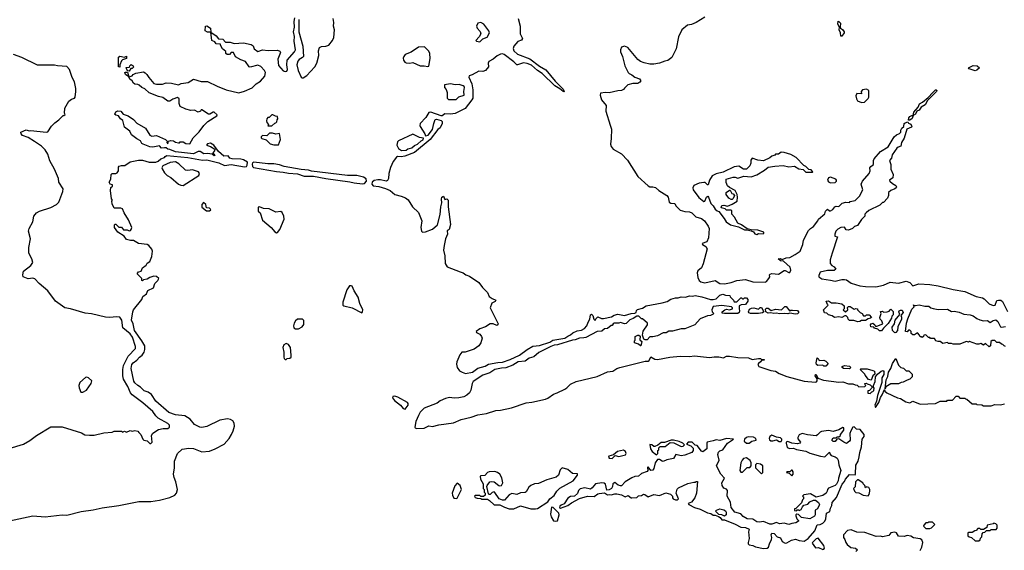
# Model space of a CAD drawing. Extents: x 2604950 to 2749250, y 940531 to 1028284.
# Tile 35 of 220: x 2648336 to 2658754, y 971011 to 976623. Entities that reach past the tile are written whole.
import ezdxf

# ---------------------------------------------------------------- set-up
doc = ezdxf.new("R2010")
doc.units = 0

msp = doc.modelspace()

# ---------------------------------------------------------------- linework, layer by layer
at = {"layer": '0CON05XD'}
for points in [[(2650271, 975139), (2650315, 975140), (2650445, 975110), (2650505, 975082), (2650575, 975092), (2650715, 975068), (2650735, 975072), (2650743, 975085), (2650746, 975116), (2650705, 975142), (2650675, 975149), (2650585, 975150), (2650560, 975160), (2650542, 975182), (2650495, 975180), (2650439, 975229), (2650392, 975295), (2650355, 975317), (2650325, 975312), (2650312, 975295), (2650355, 975282), (2650400, 975255), (2650398, 975235), (2650380, 975215), (2650400, 975195), (2650395, 975183), (2650372, 975202), (2650325, 975209), (2650285, 975204), (2650245, 975229), (2650225, 975229), (2650175, 975203), (2649986, 975226), (2649925, 975250), (2649903, 975253), (2649885, 975268), (2649867, 975267), (2649836, 975266), (2649815, 975288), (2649745, 975276), (2649715, 975278), (2649643, 975305), (2649630, 975315), (2649613, 975343), (2649575, 975364), (2649520, 975405), (2649500, 975445), (2649445, 975488), (2649426, 975556), (2649404, 975574), (2649380, 975605), (2649355, 975612), (2649340, 975625), (2649348, 975632), (2649352, 975648), (2649375, 975658), (2649405, 975657), (2649430, 975625), (2649485, 975607), (2649539, 975569), (2649575, 975530), (2649667, 975475), (2649715, 975402), (2649735, 975392), (2649785, 975397), (2649880, 975355), (2649898, 975338), (2649892, 975325), (2649905, 975310), (2649912, 975338), (2649935, 975347), (2649965, 975342), (2649985, 975328), (2650015, 975320), (2650028, 975322), (2650035, 975330), (2650065, 975332), (2650095, 975313), (2650135, 975310), (2650171, 975375), (2650234, 975436), (2650286, 975504), (2650328, 975545), (2650422, 975605), (2650425, 975618), (2650395, 975644), (2650385, 975647), (2650348, 975625), (2650335, 975624), (2650265, 975670), (2650255, 975670), (2650248, 975655), (2650225, 975647), (2650185, 975668), (2650146, 975664), (2650095, 975676), (2650034, 975704), (2650023, 975737), (2650024, 975785), (2650005, 975802), (2649955, 975783), (2649925, 975760), (2649905, 975760), (2649852, 975802), (2649805, 975810), (2649705, 975848), (2649661, 975891), (2649628, 975905), (2649600, 975930), (2649585, 975939), (2649555, 975941), (2649542, 975952), (2649526, 975976), (2649500, 975995), (2649490, 976020), (2649455, 976042), (2649450, 976065), (2649455, 976070), (2649478, 976068), (2649490, 976020), (2649495, 976020), (2649525, 976028), (2649537, 976043), (2649565, 976058), (2649645, 976071), (2649665, 976063), (2649683, 976045), (2649702, 976012), (2649755, 975950), (2649785, 975941), (2649848, 975942), (2649885, 975954), (2649942, 975952), (2650015, 975934), (2650045, 975947), (2650120, 975960), (2650175, 975994), (2650255, 975969), (2650325, 975971), (2650425, 975921), (2650522, 975882), (2650655, 975851), (2650714, 975866), (2650797, 975903), (2650838, 975945), (2650885, 975974), (2650930, 976025), (2650937, 976065), (2650926, 976085), (2650889, 976129), (2650855, 976141), (2650775, 976120), (2650763, 976123), (2650725, 976182), (2650675, 976199), (2650620, 976230), (2650598, 976278), (2650574, 976276), (2650556, 976254), (2650530, 976255), (2650518, 976265), (2650516, 976286), (2650482, 976315), (2650460, 976355), (2650460, 976365), (2650415, 976368), (2650400, 976390), (2650370, 976405), (2650360, 976490), (2650322, 976492), (2650298, 976505), (2650302, 976555), (2650315, 976558), (2650354, 976534), (2650360, 976490), (2650415, 976453), (2650440, 976420), (2650486, 976416), (2650515, 976387), (2650565, 976386), (2650605, 976370), (2650705, 976378), (2650785, 976361), (2650805, 976348), (2650818, 976315), (2650855, 976288), (2650906, 976304), (2650965, 976299), (2651065, 976302), (2651089, 976289), (2651097, 976275), (2651067, 976205), (2651075, 976138), (2651125, 976084), (2651145, 976076), (2651162, 976078), (2651171, 976095), (2651162, 976145), (2651166, 976194), (2651245, 976282), (2651254, 976305), (2651241, 976395), (2651244, 976446), (2651233, 976495), (2651244, 976545), (2651241, 976605), (2651246, 976644)], [(2651289, 976625), (2651290, 976495), (2651332, 976345), (2651340, 976235), (2651328, 976222), (2651295, 976204), (2651278, 976185), (2651269, 976145), (2651281, 976085), (2651316, 976016), (2651325, 976009), (2651335, 976009), (2651375, 976034), (2651414, 976076), (2651459, 976125), (2651482, 976165), (2651503, 976245), (2651498, 976295), (2651510, 976330), (2651529, 976341), (2651575, 976342), (2651607, 976353), (2651647, 976405), (2651661, 976435), (2651666, 976515), (2651657, 976555), (2651661, 976595), (2651652, 976635)], [(2653612, 976635), (2653631, 976555), (2653630, 976475), (2653658, 976425), (2653645, 976408), (2653607, 976393), (2653565, 976345), (2653557, 976317), (2653564, 976295), (2653605, 976258), (2653735, 976209), (2653835, 976132), (2653905, 976094), (2654003, 975973), (2654087, 975887), (2654098, 975865), (2654095, 975860), (2654085, 975864), (2654053, 975893), (2653998, 975925), (2653866, 976056), (2653815, 976087), (2653752, 976142), (2653705, 976160), (2653666, 976166), (2653626, 976154), (2653605, 976145), (2653595, 976146), (2653566, 976176), (2653464, 976254), (2653445, 976261), (2653423, 976257), (2653389, 976241), (2653345, 976205), (2653300, 976180), (2653292, 976165), (2653295, 976125), (2653265, 976087), (2653237, 976077), (2653195, 976079), (2653125, 976039), (2653092, 976028), (2653087, 976015), (2653120, 975945), (2653130, 975880), (2653130, 975795), (2653120, 975775), (2653051, 975685), (2652945, 975630), (2652895, 975625), (2652835, 975629), (2652805, 975606), (2652795, 975606), (2652685, 975647), (2652667, 975643), (2652632, 975588), (2652575, 975527), (2652571, 975505), (2652572, 975492), (2652623, 975415), (2652630, 975395), (2652658, 975402), (2652705, 975462), (2652717, 975525), (2652733, 975567), (2652745, 975572), (2652795, 975558), (2652806, 975546), (2652806, 975524), (2652785, 975480), (2652759, 975461), (2652679, 975355), (2652515, 975219), (2652410, 975180), (2652374, 975174), (2652335, 975177), (2652322, 975168), (2652288, 975122), (2652260, 975060), (2652241, 974995), (2652239, 974945), (2652229, 974921), (2652215, 974916), (2652155, 974930), (2652125, 974930), (2652087, 974923), (2652066, 974905), (2652062, 974882), (2652075, 974867), (2652135, 974860), (2652207, 974837), (2652255, 974816), (2652306, 974776), (2652372, 974755), (2652418, 974738), (2652445, 974719), (2652494, 974644), (2652557, 974585), (2652593, 974495), (2652580, 974425), (2652586, 974386), (2652597, 974377), (2652629, 974381), (2652703, 974407), (2652757, 974453), (2652787, 974563), (2652793, 974645), (2652802, 974685), (2652798, 974725), (2652804, 974746), (2652820, 974755), (2652835, 974720), (2652855, 974728), (2652870, 974715), (2652870, 974645), (2652893, 974457), (2652880, 974405), (2652860, 974390), (2652862, 974355), (2652842, 974305), (2652828, 974235), (2652822, 974185), (2652834, 974125), (2652839, 974045), (2652859, 974009), (2652996, 973956), (2653027, 973947), (2653058, 973925), (2653095, 973910), (2653195, 973842), (2653232, 973792), (2653285, 973739), (2653305, 973696), (2653334, 973674), (2653373, 973655), (2653367, 973643), (2653331, 973625), (2653315, 973575), (2653399, 973405), (2653396, 973394), (2653385, 973388), (2653347, 973407), (2653315, 973405), (2653266, 973374), (2653205, 973353), (2653166, 973325), (2653168, 973315), (2653206, 973296), (2653224, 973274), (2653231, 973255), (2653214, 973205), (2653194, 973175), (2653145, 973138), (2653050, 973105), (2653014, 973106), (2652992, 973078), (2652961, 973005), (2652959, 972979), (2652966, 972945), (2652990, 972910), (2653017, 972895), (2653055, 972880), (2653126, 972894), (2653184, 972936), (2653261, 972959), (2653295, 972979), (2653395, 972999), (2653445, 973002), (2653525, 973028), (2653626, 973074), (2653705, 973134), (2653765, 973170), (2653835, 973176), (2653946, 973214), (2653977, 973233), (2654106, 973254), (2654135, 973276), (2654165, 973289), (2654189, 973311), (2654235, 973332), (2654282, 973338), (2654314, 973356), (2654336, 973384), (2654350, 973425), (2654370, 973455), (2654375, 973500), (2654385, 973508), (2654402, 973495), (2654410, 973455), (2654425, 973440), (2654432, 973458), (2654455, 973480), (2654494, 973464), (2654515, 973462), (2654598, 973482), (2654625, 973498), (2654665, 973508), (2654735, 973494), (2654805, 973517), (2654845, 973518), (2654858, 973525), (2654862, 973548), (2654872, 973558), (2654925, 973573), (2654965, 973597), (2655135, 973628), (2655187, 973643), (2655225, 973667), (2655275, 973682), (2655305, 973680), (2655335, 973692), (2655382, 973688), (2655425, 973702), (2655455, 973698), (2655485, 973707), (2655555, 973692), (2655645, 973662), (2655675, 973662), (2655705, 973671), (2655745, 973711), (2655775, 973721), (2655805, 973708), (2655850, 973705), (2655852, 973692), (2655890, 973655), (2655895, 973640), (2655925, 973640), (2655965, 973680), (2655975, 973680), (2655985, 973670), (2655995, 973670), (2656005, 973680), (2656025, 973680), (2656040, 973665), (2656040, 973645), (2656015, 973612), (2655971, 973609), (2655950, 973595), (2655948, 973565), (2655953, 973545), (2655948, 973525), (2655934, 973516), (2655795, 973514), (2655770, 973520), (2655770, 973535), (2655796, 973554), (2655815, 973560), (2655845, 973553), (2655880, 973565), (2655880, 973575), (2655867, 973587), (2655765, 973599), (2655675, 973589), (2655660, 973555), (2655664, 973534), (2655680, 973515), (2655673, 973507), (2655645, 973493), (2655615, 973492), (2655535, 973460), (2655480, 973395), (2655375, 973353), (2655335, 973352), (2655242, 973328), (2655205, 973328), (2655175, 973312), (2655145, 973312), (2655085, 973278), (2655035, 973268), (2655005, 973270), (2654975, 973238), (2654955, 973238), (2654940, 973245), (2654927, 973287), (2654932, 973328), (2654980, 973395), (2654980, 973415), (2654925, 973460), (2654915, 973460), (2654887, 973487), (2654865, 973488), (2654829, 973461), (2654792, 973448), (2654755, 973410), (2654735, 973407), (2654695, 973420), (2654675, 973412), (2654628, 973412), (2654615, 973408), (2654605, 973390), (2654593, 973387), (2654555, 973358), (2654525, 973352), (2654495, 973330), (2654446, 973324), (2654325, 973263), (2654305, 973257), (2654260, 973255), (2654215, 973236), (2654185, 973233), (2654026, 973184), (2653990, 973180), (2653955, 973166), (2653828, 973102), (2653775, 973056), (2653727, 973043), (2653685, 973012), (2653612, 973005), (2653555, 972970), (2653479, 972941), (2653435, 972939), (2653365, 972924), (2653312, 972888), (2653235, 972863), (2653136, 972795), (2653124, 972775), (2653110, 972705), (2653094, 972675), (2653069, 972651), (2653036, 972634), (2652984, 972624), (2652935, 972619), (2652885, 972626), (2652842, 972618), (2652785, 972592), (2652752, 972568), (2652615, 972515), (2652575, 972471), (2652556, 972435)], [(2655585, 976650), (2655495, 976594), (2655445, 976574), (2655404, 976565), (2655344, 976515), (2655308, 976442), (2655282, 976315), (2655236, 976224), (2655195, 976190), (2655162, 976185), (2655105, 976162), (2655045, 976154), (2655005, 976154), (2654945, 976166), (2654905, 976182), (2654875, 976204), (2654771, 976331), (2654735, 976342), (2654705, 976332), (2654693, 976305), (2654692, 976285), (2654713, 976235), (2654739, 976135), (2654776, 976066), (2654785, 976054), (2654815, 976040), (2654846, 976016), (2654895, 975999), (2654907, 975975), (2654899, 975961), (2654875, 975948), (2654825, 975950), (2654770, 975935), (2654735, 975900), (2654726, 975884), (2654705, 975873), (2654665, 975872), (2654575, 975848), (2654535, 975852), (2654480, 975845), (2654477, 975825), (2654494, 975775), (2654540, 975715), (2654537, 975655), (2654585, 975509), (2654597, 975465), (2654596, 975365), (2654589, 975305), (2654593, 975283), (2654615, 975254), (2654703, 975203), (2654769, 975139), (2654878, 974965), (2654985, 974866), (2655005, 974854), (2655035, 974857), (2655065, 974850), (2655100, 974815), (2655183, 974763), (2655197, 974747), (2655208, 974695), (2655225, 974682), (2655268, 974678), (2655278, 974655), (2655325, 974608), (2655375, 974593), (2655425, 974592), (2655449, 974579), (2655489, 974539), (2655552, 974522), (2655583, 974495), (2655621, 974441), (2655631, 974415), (2655626, 974315), (2655606, 974274), (2655557, 974255), (2655561, 974245), (2655595, 974224), (2655609, 974201), (2655569, 974041), (2655550, 974000), (2655513, 973967), (2655504, 973945), (2655511, 973895), (2655524, 973865), (2655545, 973851), (2655585, 973841), (2655695, 973863), (2655743, 973833), (2655795, 973831), (2655865, 973842), (2655925, 973865), (2656015, 973874), (2656095, 973849), (2656225, 973847), (2656239, 973855), (2656262, 973885), (2656272, 973905), (2656270, 973925), (2656278, 973932), (2656295, 973938), (2656365, 973932), (2656425, 973972), (2656435, 973972), (2656475, 973948), (2656485, 973950), (2656497, 973975), (2656488, 974005), (2656418, 974068), (2656385, 974074), (2656360, 974095), (2656383, 974097), (2656405, 974088), (2656445, 974104), (2656485, 974108), (2656542, 974138), (2656594, 974176), (2656624, 974245), (2656628, 974292), (2656684, 974395), (2656702, 974415), (2656737, 974435), (2656780, 974495), (2656788, 974515), (2656855, 974570), (2656862, 974598), (2656885, 974620), (2656903, 974603), (2656915, 974602), (2656940, 974615), (2656960, 974645), (2656975, 974650), (2657005, 974648), (2657038, 974682), (2657077, 974693), (2657115, 974690), (2657125, 974700), (2657175, 974710), (2657223, 974755), (2657256, 974825), (2657240, 974885), (2657254, 974916), (2657325, 974998), (2657336, 975025), (2657332, 975055), (2657341, 975069), (2657369, 975091), (2657371, 975135), (2657379, 975151), (2657445, 975230), (2657525, 975278), (2657590, 975385), (2657614, 975406), (2657645, 975420), (2657658, 975435), (2657660, 975455), (2657671, 975475), (2657690, 975495), (2657694, 975525), (2657705, 975533), (2657732, 975542), (2657739, 975529), (2657767, 975517), (2657777, 975495), (2657774, 975486), (2657724, 975466), (2657695, 975370), (2657668, 975325), (2657660, 975285), (2657630, 975275), (2657617, 975263), (2657568, 975195), (2657562, 975158), (2657540, 975135), (2657552, 975092), (2657554, 975044), (2657578, 974985), (2657575, 974950), (2657540, 974925), (2657542, 974915), (2657570, 974890), (2657605, 974868), (2657612, 974855), (2657610, 974845), (2657597, 974833), (2657552, 974818), (2657530, 974795), (2657530, 974765), (2657520, 974735), (2657475, 974690), (2657465, 974690), (2657437, 974663), (2657320, 974605), (2657291, 974579), (2657280, 974565), (2657280, 974545), (2657245, 974510), (2657200, 974445), (2657170, 974435), (2657147, 974413), (2657105, 974398), (2657082, 974402), (2657065, 974430), (2657023, 974427), (2656992, 974408), (2656970, 974385), (2656960, 974355), (2656962, 974332), (2656990, 974325), (2656933, 974155), (2656913, 974085), (2656913, 974045), (2656930, 974025), (2656955, 974009), (2656972, 973985), (2656955, 973972), (2656885, 973971), (2656806, 973954), (2656791, 973919), (2656791, 973905), (2656825, 973881), (2656915, 973869), (2656965, 973856), (2657035, 973877), (2657065, 973877), (2657085, 973871), (2657135, 973836), (2657225, 973808), (2657285, 973800), (2657395, 973798), (2657475, 973816), (2657545, 973847), (2657635, 973838), (2657715, 973856), (2657755, 973842), (2657785, 973808), (2657850, 973830), (2657966, 973824), (2658055, 973808), (2658212, 973768), (2658335, 973749), (2658455, 973696), (2658525, 973682), (2658542, 973672), (2658595, 973619), (2658635, 973599), (2658656, 973604), (2658675, 973653), (2658692, 973658), (2658719, 973655), (2658735, 973642), (2658787, 973537)], [(2657035, 976448), (2657025, 976450), (2657020, 976485), (2657006, 976515), (2657010, 976545), (2656994, 976576), (2656995, 976607), (2657005, 976606), (2657020, 976585), (2657018, 976545), (2657022, 976535), (2657041, 976521), (2657060, 976495), (2657060, 976485), (2657035, 976448)], [(2653205, 976390), (2653235, 976420), (2653281, 976439), (2653306, 976485), (2653300, 976505), (2653246, 976576), (2653215, 976594), (2653184, 976586), (2653168, 976555), (2653175, 976533), (2653210, 976500), (2653214, 976475), (2653199, 976441), (2653162, 976405), (2653168, 976398), (2653205, 976390)], [(2652655, 976128), (2652665, 976132), (2652678, 976212), (2652677, 976267), (2652665, 976292), (2652618, 976338), (2652555, 976332), (2652480, 976280), (2652416, 976255), (2652400, 976235), (2652394, 976215), (2652399, 976195), (2652411, 976175), (2652425, 976166), (2652465, 976163), (2652495, 976172), (2652575, 976136), (2652615, 976137), (2652655, 976128)], [(2648225, 972086), (2648378, 972132), (2648445, 972172), (2648514, 972226), (2648665, 972318), (2648786, 972316), (2648990, 972255), (2649025, 972232), (2649075, 972230), (2649125, 972230), (2649228, 972252), (2649315, 972260), (2649335, 972270), (2649415, 972270), (2649425, 972260), (2649445, 972270), (2649465, 972260), (2649505, 972278), (2649525, 972272), (2649555, 972278), (2649585, 972270), (2649598, 972258), (2649617, 972237), (2649640, 972185), (2649650, 972175), (2649685, 972170), (2649715, 972140), (2649725, 972140), (2649738, 972155), (2649730, 972225), (2649745, 972250), (2649805, 972288), (2649855, 972300), (2649905, 972300), (2649920, 972315), (2649920, 972335), (2649905, 972352), (2649800, 972410), (2649775, 972433), (2649745, 972478), (2649640, 972570), (2649525, 972654), (2649510, 972675), (2649479, 972745), (2649435, 972822), (2649429, 972855), (2649429, 972925), (2649436, 972965), (2649483, 973065), (2649560, 973145), (2649561, 973165), (2649530, 973265), (2649505, 973301), (2649427, 973365), (2649416, 973445), (2649397, 973477), (2649365, 973481), (2649285, 973473), (2649244, 973476), (2649095, 973511), (2649029, 973519), (2648875, 973566), (2648815, 973576), (2648714, 973645), (2648634, 973754), (2648543, 973833), (2648495, 973882), (2648475, 973891), (2648425, 973882), (2648372, 973905), (2648368, 973925), (2648378, 973965), (2648455, 974023), (2648474, 974055), (2648466, 974095), (2648434, 974155), (2648433, 974215), (2648449, 974305), (2648429, 974385), (2648436, 974415), (2648476, 974485), (2648486, 974545), (2648515, 974581), (2648545, 974598), (2648665, 974636), (2648725, 974670), (2648749, 974695), (2648792, 974805), (2648798, 974835), (2648752, 974905), (2648748, 974945), (2648703, 975043), (2648655, 975130), (2648635, 975200), (2648605, 975248), (2648568, 975285), (2648494, 975334), (2648425, 975377), (2648365, 975400), (2648352, 975415), (2648350, 975435), (2648405, 975457), (2648435, 975448), (2648455, 975452), (2648615, 975434), (2648635, 975438), (2648674, 975496), (2648707, 975533), (2648750, 975565), (2648795, 975610), (2648805, 975610), (2648818, 975622), (2648810, 975635), (2648813, 975687), (2648855, 975762), (2648885, 975784), (2648915, 975794), (2648924, 975805), (2648931, 975865), (2648931, 975895), (2648916, 975965), (2648893, 976013), (2648865, 976095), (2648835, 976127), (2648735, 976134), (2648705, 976143), (2648525, 976142), (2648360, 976225), (2648270, 976255)], [(2649395, 976120), (2649383, 976125), (2649382, 976228), (2649395, 976237), (2649445, 976228), (2649467, 976237), (2649465, 976212), (2649425, 976200), (2649413, 976187), (2649397, 976145), (2649395, 976120)], [(2649495, 976080), (2649482, 976082), (2649470, 976095), (2649463, 976117), (2649498, 976122), (2649503, 976137), (2649515, 976148), (2649538, 976135), (2649539, 976121), (2649525, 976108), (2649512, 976108), (2649495, 976080)], [(2658445, 976083), (2658382, 976102), (2658376, 976115), (2658425, 976140), (2658466, 976136), (2658492, 976115), (2658462, 976088), (2658445, 976083)], [(2652955, 975780), (2652984, 975806), (2653038, 975825), (2653034, 975864), (2653044, 975905), (2653040, 975915), (2653028, 975925), (2652985, 975938), (2652944, 975936), (2652895, 975946), (2652830, 975935), (2652830, 975905), (2652848, 975885), (2652860, 975855), (2652860, 975795), (2652875, 975780), (2652955, 975780)], [(2657245, 975748), (2657275, 975750), (2657315, 975790), (2657320, 975805), (2657320, 975875), (2657295, 975887), (2657255, 975880), (2657240, 975865), (2657245, 975840), (2657195, 975842), (2657182, 975818), (2657189, 975785), (2657202, 975765), (2657245, 975748)], [(2657755, 975562), (2657742, 975562), (2657744, 975586), (2657755, 975601), (2657775, 975611), (2657790, 975610), (2657796, 975645), (2657842, 975698), (2657857, 975733), (2657889, 975751), (2657950, 975800), (2657998, 975855), (2658025, 975880), (2658035, 975881), (2658040, 975875), (2658036, 975865), (2657943, 975767), (2657916, 975724), (2657873, 975697), (2657852, 975668), (2657830, 975655), (2657816, 975624), (2657790, 975610), (2657780, 975580), (2657755, 975562)], [(2651005, 975500), (2651035, 975530), (2651048, 975532), (2651058, 975542), (2651060, 975565), (2651068, 975575), (2651065, 975600), (2651043, 975603), (2651015, 975618), (2651003, 975617), (2650975, 975590), (2650962, 975588), (2650950, 975575), (2650948, 975555), (2650950, 975535), (2650970, 975515), (2650962, 975502), (2651005, 975500)], [(2651075, 975300), (2651097, 975355), (2651085, 975420), (2651045, 975412), (2651012, 975422), (2650978, 975422), (2650950, 975395), (2650905, 975398), (2650890, 975385), (2650890, 975375), (2650900, 975365), (2650944, 975354), (2650985, 975310), (2651025, 975300), (2651075, 975300)], [(2652375, 975240), (2652425, 975244), (2652444, 975256), (2652485, 975267), (2652515, 975293), (2652545, 975307), (2652585, 975343), (2652605, 975352), (2652610, 975370), (2652568, 975378), (2652495, 975414), (2652345, 975341), (2652335, 975332), (2652326, 975295), (2652345, 975260), (2652375, 975240)], [(2648125, 971302), (2648475, 971374), (2648605, 971365), (2648785, 971385), (2648836, 971384), (2648987, 971423), (2649115, 971438), (2649209, 971461), (2649385, 971485), (2649598, 971528), (2649725, 971526), (2649815, 971541), (2649925, 971569), (2649977, 971595), (2649996, 971614), (2650007, 971655), (2649988, 971735), (2649970, 971780), (2649965, 971815), (2649976, 971884), (2649975, 971955), (2650005, 972034), (2650055, 972079), (2650125, 972092), (2650175, 972088), (2650265, 972053), (2650345, 972061), (2650405, 972085), (2650499, 972135), (2650552, 972195), (2650576, 972234), (2650595, 972276), (2650608, 972325), (2650605, 972356), (2650590, 972380), (2650566, 972396), (2650535, 972402), (2650455, 972387), (2650318, 972322), (2650265, 972309), (2650243, 972313), (2650185, 972340), (2650139, 972399), (2650085, 972434), (2649985, 972442), (2649915, 972470), (2649775, 972589), (2649730, 972660), (2649695, 972683), (2649655, 972699), (2649615, 972735), (2649585, 972754), (2649555, 972782), (2649545, 972800), (2649516, 972935), (2649522, 972975), (2649536, 972995), (2649577, 973023), (2649603, 973055), (2649631, 973075), (2649654, 973106), (2649661, 973135), (2649660, 973175), (2649628, 973228), (2649551, 973335), (2649538, 973405), (2649521, 973445), (2649532, 973535), (2649542, 973555), (2649628, 973665), (2649638, 973695), (2649679, 973725), (2649692, 973758), (2649752, 973788), (2649765, 973833), (2649797, 973863), (2649807, 973887), (2649785, 973907), (2649755, 973909), (2649713, 973897), (2649685, 973880), (2649648, 973872), (2649635, 973862), (2649630, 973865), (2649630, 973885), (2649580, 973935), (2649594, 973956), (2649620, 973965), (2649635, 973998), (2649673, 974027), (2649685, 974048), (2649714, 974066), (2649733, 974117), (2649740, 974175), (2649734, 974195), (2649704, 974234), (2649685, 974244), (2649595, 974257), (2649539, 974289), (2649507, 974287), (2649465, 974300), (2649442, 974332), (2649376, 974376), (2649340, 974425), (2649340, 974455), (2649345, 974460), (2649355, 974460), (2649385, 974430), (2649415, 974430), (2649435, 974400), (2649475, 974400), (2649495, 974390), (2649507, 974393), (2649517, 974403), (2649522, 974425), (2649489, 974505), (2649442, 974582), (2649425, 974622), (2649405, 974630), (2649335, 974630), (2649313, 974677), (2649310, 974705), (2649320, 974715), (2649308, 974728), (2649298, 974815), (2649302, 974848), (2649318, 974862), (2649320, 974875), (2649292, 974882), (2649284, 974906), (2649302, 974938), (2649304, 974986), (2649315, 974998), (2649355, 974998), (2649366, 975004), (2649380, 975025), (2649380, 975065), (2649390, 975075), (2649415, 975081), (2649450, 975080), (2649505, 975119), (2649595, 975136), (2649635, 975136), (2649705, 975118), (2649775, 975116), (2649802, 975128), (2649829, 975151), (2649868, 975165), (2649875, 975178), (2649894, 975186), (2650115, 975165), (2650271, 975139)], [(2656135, 974353), (2656155, 974362), (2656202, 974358), (2656210, 974365), (2656210, 974375), (2656145, 974397), (2656075, 974400), (2656035, 974410), (2655975, 974452), (2655935, 974472), (2655901, 974535), (2655872, 974565), (2655872, 974602), (2655865, 974610), (2655815, 974610), (2655802, 974622), (2655760, 974635), (2655765, 974657), (2655785, 974660), (2655825, 974652), (2655875, 974672), (2655928, 974705), (2655932, 974745), (2655928, 974775), (2655905, 974818), (2655845, 974850), (2655827, 974867), (2655812, 974902), (2655812, 974935), (2655885, 974958), (2655905, 974958), (2655935, 974947), (2655997, 974967), (2656075, 974960), (2656136, 974984), (2656217, 975033), (2656255, 975062), (2656326, 975074), (2656415, 975080), (2656475, 975067), (2656533, 975073), (2656580, 975045), (2656625, 975040), (2656655, 975012), (2656725, 975010), (2656730, 975015), (2656710, 975035), (2656685, 975040), (2656655, 975070), (2656632, 975082), (2656553, 975165), (2656495, 975196), (2656425, 975220), (2656395, 975222), (2656365, 975202), (2656335, 975200), (2656325, 975190), (2656295, 975180), (2656275, 975162), (2656205, 975130), (2656145, 975136), (2656085, 975158), (2656071, 975139), (2656071, 975105), (2656061, 975079), (2656025, 975044), (2655995, 975042), (2655945, 975073), (2655895, 975067), (2655778, 975012), (2655705, 974992), (2655665, 974972), (2655635, 974925), (2655622, 974878), (2655615, 974878), (2655590, 974900), (2655575, 974902), (2655525, 974894), (2655469, 974871), (2655457, 974845), (2655462, 974822), (2655521, 974741), (2655575, 974700), (2655586, 974704), (2655602, 974745), (2655616, 974756), (2655626, 974746), (2655650, 974680), (2655674, 974655), (2655695, 974620), (2655715, 974600), (2655733, 974593), (2655789, 974519), (2655810, 974485), (2655858, 974455), (2655941, 974431), (2656005, 974399), (2656035, 974400), (2656075, 974390), (2656099, 974379), (2656115, 974358), (2656135, 974353)], [(2650065, 974871), (2650233, 974975), (2650240, 974995), (2650227, 975015), (2650165, 975036), (2650115, 975029), (2650092, 975032), (2650019, 975099), (2649985, 975120), (2649928, 975112), (2649852, 975078), (2649841, 975055), (2649844, 975045), (2649868, 975005), (2649895, 974976), (2649935, 974954), (2650015, 974884), (2650042, 974872), (2650065, 974871)], [(2651965, 974886), (2651985, 974890), (2652005, 974915), (2652001, 974941), (2651975, 974957), (2651905, 974977), (2651805, 974977), (2651425, 975020), (2651393, 975033), (2651315, 975039), (2651135, 975069), (2651085, 975087), (2651025, 975098), (2650963, 975097), (2650815, 975118), (2650801, 975109), (2650797, 975095), (2650801, 975071), (2650811, 975061), (2651055, 975016), (2651125, 975012), (2651180, 975000), (2651275, 974992), (2651345, 974969), (2651445, 974968), (2651575, 974943), (2651830, 974910), (2651875, 974897), (2651965, 974886)], [(2656915, 974897), (2656965, 974900), (2656980, 974915), (2656980, 974925), (2656970, 974935), (2656915, 974957), (2656895, 974952), (2656884, 974925), (2656895, 974910), (2656915, 974897)], [(2655865, 974720), (2655840, 974735), (2655812, 974775), (2655810, 974795), (2655845, 974820), (2655855, 974820), (2655870, 974785), (2655885, 974780), (2655900, 974765), (2655887, 974733), (2655875, 974722), (2655865, 974720)], [(2650345, 974600), (2650357, 974613), (2650355, 974620), (2650345, 974630), (2650312, 974632), (2650307, 974667), (2650282, 974688), (2650263, 974667), (2650265, 974640), (2650313, 974603), (2650345, 974600)], [(2651055, 974370), (2651065, 974373), (2651088, 974405), (2651134, 974515), (2651130, 974545), (2651113, 974583), (2651100, 974595), (2651045, 974589), (2650975, 974621), (2650916, 974626), (2650875, 974643), (2650861, 974639), (2650858, 974598), (2650882, 974582), (2650905, 974503), (2650998, 974425), (2651035, 974378), (2651055, 974370)], [(2651955, 973524), (2651965, 973535), (2651966, 973554), (2651935, 973620), (2651919, 973689), (2651876, 973755), (2651855, 973803), (2651845, 973810), (2651825, 973808), (2651799, 973765), (2651754, 973635), (2651755, 973605), (2651766, 973596), (2651854, 973575), (2651955, 973524)], [(2656155, 973514), (2656070, 973515), (2656052, 973522), (2656047, 973535), (2656060, 973560), (2656078, 973572), (2656105, 973577), (2656155, 973562), (2656172, 973578), (2656185, 973580), (2656210, 973535), (2656197, 973523), (2656155, 973514)], [(2656545, 973510), (2656485, 973520), (2656465, 973513), (2656425, 973516), (2656375, 973511), (2656345, 973519), (2656315, 973514), (2656285, 973522), (2656255, 973520), (2656232, 973535), (2656228, 973562), (2656238, 973572), (2656255, 973572), (2656288, 973548), (2656335, 973563), (2656396, 973554), (2656432, 973588), (2656445, 973590), (2656485, 973540), (2656495, 973550), (2656515, 973552), (2656566, 973546), (2656582, 973525), (2656565, 973513), (2656545, 973510)], [(2657205, 973428), (2657162, 973442), (2657115, 973440), (2657102, 973455), (2657100, 973475), (2657082, 973492), (2657068, 973492), (2657035, 973472), (2657005, 973480), (2656957, 973473), (2656932, 973492), (2656895, 973500), (2656875, 973520), (2656852, 973522), (2656840, 973555), (2656890, 973605), (2656882, 973612), (2656870, 973645), (2656895, 973648), (2656925, 973630), (2656975, 973630), (2657037, 973617), (2657060, 973595), (2657060, 973565), (2657050, 973555), (2657073, 973533), (2657097, 973553), (2657095, 973580), (2657105, 973590), (2657125, 973588), (2657165, 973560), (2657185, 973568), (2657200, 973565), (2657200, 973555), (2657230, 973525), (2657250, 973515), (2657265, 973490), (2657285, 973490), (2657295, 973500), (2657325, 973500), (2657350, 973475), (2657340, 973465), (2657315, 973460), (2657285, 973440), (2657245, 973440), (2657225, 973432), (2657205, 973428)], [(2658768, 973168), (2658752, 973172), (2658738, 973188), (2658725, 973190), (2658705, 973210), (2658675, 973210), (2658655, 973230), (2658625, 973230), (2658612, 973218), (2658610, 973175), (2658595, 973162), (2658555, 973200), (2658535, 973182), (2658505, 973200), (2658485, 973190), (2658465, 973190), (2658385, 973220), (2658375, 973212), (2658355, 973220), (2658343, 973217), (2658285, 973190), (2658215, 973190), (2658195, 973200), (2658165, 973200), (2658155, 973210), (2658105, 973200), (2658075, 973220), (2658055, 973218), (2658030, 973225), (2658015, 973250), (2657972, 973252), (2657965, 973260), (2657952, 973262), (2657925, 973290), (2657902, 973288), (2657898, 973272), (2657885, 973260), (2657878, 973268), (2657865, 973270), (2657858, 973288), (2657835, 973310), (2657805, 973290), (2657785, 973290), (2657770, 973305), (2657770, 973325), (2657755, 973340), (2657742, 973338), (2657725, 973320), (2657710, 973325), (2657718, 973415), (2657735, 973459), (2657775, 973560), (2657800, 973585), (2657795, 973607), (2657800, 973600), (2657815, 973600), (2657855, 973609), (2657915, 973592), (2657955, 973592), (2657978, 973575), (2658003, 973567), (2658055, 973558), (2658155, 973560), (2658195, 973538), (2658225, 973540), (2658275, 973530), (2658325, 973508), (2658392, 973502), (2658425, 973490), (2658462, 973462), (2658495, 973448), (2658535, 973438), (2658575, 973440), (2658605, 973420), (2658638, 973442), (2658665, 973449), (2658685, 973430), (2658715, 973373), (2658725, 973370), (2658768, 973378)], [(2657455, 973332), (2657435, 973332), (2657415, 973350), (2657382, 973362), (2657375, 973370), (2657343, 973373), (2657338, 973395), (2657345, 973408), (2657365, 973412), (2657386, 973396), (2657392, 973382), (2657405, 973380), (2657470, 973405), (2657458, 973438), (2657440, 973455), (2657438, 973475), (2657450, 973515), (2657443, 973537), (2657465, 973540), (2657475, 973530), (2657515, 973532), (2657535, 973540), (2657555, 973560), (2657577, 973537), (2657577, 973503), (2657563, 973487), (2657560, 973465), (2657525, 973410), (2657475, 973362), (2657455, 973332)], [(2657595, 973312), (2657572, 973335), (2657568, 973372), (2657592, 973408), (2657600, 973445), (2657650, 973505), (2657640, 973535), (2657642, 973545), (2657655, 973552), (2657675, 973550), (2657685, 973525), (2657660, 973495), (2657668, 973478), (2657665, 973455), (2657628, 973375), (2657625, 973337), (2657605, 973313), (2657595, 973312)], [(2651285, 973354), (2651326, 973374), (2651342, 973398), (2651342, 973442), (2651330, 973455), (2651275, 973454), (2651255, 973439), (2651241, 973415), (2651234, 973385), (2651237, 973365), (2651255, 973354), (2651285, 973354)], [(2654905, 973172), (2654885, 973190), (2654840, 973205), (2654840, 973225), (2654850, 973235), (2654848, 973272), (2654875, 973288), (2654887, 973287), (2654900, 973275), (2654898, 973238), (2654918, 973218), (2654910, 973175), (2654905, 973172)], [(2651155, 973030), (2651165, 973040), (2651195, 973042), (2651207, 973055), (2651210, 973075), (2651200, 973155), (2651179, 973189), (2651155, 973200), (2651130, 973185), (2651121, 973155), (2651130, 973105), (2651130, 973055), (2651135, 973040), (2651145, 973030), (2651155, 973030)], [(2652556, 972435), (2652527, 972375), (2652517, 972315), (2652522, 972305), (2652535, 972300), (2652615, 972304), (2652665, 972328), (2652705, 972321), (2652771, 972339), (2652925, 972359), (2653006, 972394), (2653115, 972419), (2653185, 972443), (2653275, 972459), (2653375, 972489), (2653425, 972493), (2653541, 972519), (2653695, 972571), (2653755, 972577), (2653901, 972609), (2653925, 972619), (2653985, 972662), (2654023, 972677), (2654103, 972715), (2654125, 972729), (2654163, 972767), (2654225, 972796), (2654445, 972848), (2654555, 972900), (2654613, 972907), (2654655, 972934), (2654685, 972945), (2654955, 973012), (2654985, 973011), (2654995, 973019), (2655015, 973058), (2655055, 973031), (2655085, 973029), (2655215, 973053), (2655325, 973064), (2655425, 973061), (2655475, 973069), (2655635, 973050), (2655685, 973058), (2655735, 973059), (2655782, 973048), (2655815, 973064), (2655845, 973064), (2655935, 973049), (2656046, 973046), (2656085, 973030), (2656155, 973039), (2656175, 973039), (2656185, 973030), (2656215, 973030), (2656215, 973022), (2656185, 973020), (2656175, 973003), (2656152, 972988), (2656148, 972975), (2656158, 972955), (2656285, 972913), (2656335, 972904), (2656372, 972882), (2656455, 972850), (2656635, 972799), (2656755, 972789), (2656768, 972792), (2656774, 972805), (2656773, 972825), (2656754, 972856), (2656755, 972870), (2656765, 972869), (2656783, 972833), (2656842, 972812), (2657005, 972791), (2657045, 972793), (2657105, 972770), (2657153, 972773), (2657175, 972760), (2657198, 972758), (2657215, 972740), (2657278, 972742), (2657290, 972755), (2657282, 972762), (2657280, 972775), (2657295, 972780), (2657302, 972772), (2657335, 972760), (2657360, 972735), (2657328, 972702), (2657312, 972698), (2657312, 972672), (2657335, 972670), (2657352, 972688), (2657365, 972690), (2657375, 972700), (2657378, 972725), (2657370, 972735), (2657370, 972755), (2657388, 972798), (2657393, 972847), (2657412, 972875), (2657453, 972907), (2657472, 972912), (2657481, 972901), (2657481, 972869), (2657460, 972835), (2657457, 972785), (2657412, 972648), (2657403, 972587), (2657386, 972545), (2657392, 972522), (2657425, 972574), (2657443, 972627), (2657462, 972655), (2657485, 972710), (2657490, 972695), (2657510, 972675), (2657623, 972623), (2657655, 972618), (2657713, 972583), (2657755, 972572), (2657785, 972588), (2657865, 972558), (2658025, 972562), (2658075, 972590), (2658145, 972590), (2658155, 972600), (2658205, 972600), (2658245, 972640), (2658265, 972640), (2658285, 972620), (2658335, 972620), (2658342, 972612), (2658358, 972608), (2658415, 972560), (2658455, 972560), (2658463, 972553), (2658515, 972550), (2658535, 972540), (2658615, 972540), (2658655, 972552), (2658715, 972548), (2658755, 972560)], [(2656865, 972960), (2656845, 972960), (2656835, 972968), (2656783, 972967), (2656766, 972975), (2656762, 972995), (2656775, 973047), (2656785, 973040), (2656795, 973020), (2656845, 973022), (2656865, 973012), (2656890, 972985), (2656865, 972960)], [(2657115, 972932), (2657053, 972933), (2657040, 972945), (2657040, 972955), (2657065, 972966), (2657115, 972959), (2657130, 972945), (2657115, 972932)], [(2657495, 972720), (2657506, 972815), (2657521, 972849), (2657530, 972895), (2657554, 972935), (2657571, 972985), (2657605, 973040), (2657635, 972970), (2657660, 972945), (2657687, 972937), (2657715, 972910), (2657745, 972910), (2657780, 972875), (2657780, 972845), (2657755, 972820), (2657725, 972812), (2657685, 972788), (2657664, 972786), (2657635, 972773), (2657555, 972772), (2657500, 972740), (2657495, 972720)], [(2657345, 972810), (2657317, 972817), (2657282, 972862), (2657280, 972875), (2657230, 972925), (2657235, 972930), (2657305, 972929), (2657365, 972914), (2657380, 972905), (2657386, 972874), (2657362, 972855), (2657345, 972810)], [(2649005, 972683), (2649043, 972705), (2649092, 972775), (2649098, 972805), (2649066, 972836), (2649045, 972842), (2649032, 972838), (2648973, 972785), (2648963, 972755), (2648965, 972730), (2648984, 972684), (2649005, 972683)], [(2652415, 972504), (2652448, 972545), (2652446, 972565), (2652438, 972575), (2652339, 972629), (2652305, 972640), (2652283, 972637), (2652281, 972625), (2652302, 972595), (2652367, 972547), (2652395, 972510), (2652415, 972504)], [(2656205, 971030), (2656245, 971034), (2656259, 971045), (2656269, 971081), (2656292, 971125), (2656294, 971145), (2656287, 971175), (2656295, 971192), (2656318, 971188), (2656350, 971155), (2656385, 971142), (2656404, 971104), (2656435, 971086), (2656455, 971089), (2656502, 971118), (2656545, 971130), (2656583, 971113), (2656635, 971109), (2656678, 971135), (2656750, 971215), (2656775, 971280), (2656807, 971283), (2656835, 971298), (2656855, 971318), (2656866, 971345), (2656872, 971405), (2656909, 971421), (2656914, 971455), (2656930, 971485), (2656933, 971515), (2656980, 971570), (2657039, 971711), (2657065, 971738), (2657073, 971765), (2657115, 971814), (2657175, 971810), (2657180, 971815), (2657183, 971913), (2657207, 971955), (2657220, 972000), (2657224, 972045), (2657242, 972105), (2657252, 972188), (2657272, 972215), (2657270, 972235), (2657229, 972289), (2657192, 972292), (2657165, 972316), (2657153, 972315), (2657129, 972275), (2657119, 972245), (2657122, 972175), (2657118, 972165), (2657085, 972142), (2657055, 972153), (2657005, 972190), (2656982, 972188), (2656965, 972162), (2656943, 972163), (2656930, 972175), (2656945, 972200), (2656975, 972200), (2656985, 972210), (2657005, 972210), (2657020, 972225), (2657020, 972235), (2657057, 972283), (2657058, 972305), (2657045, 972310), (2657004, 972286), (2656945, 972267), (2656895, 972278), (2656821, 972269), (2656805, 972262), (2656779, 972231), (2656765, 972223), (2656672, 972232), (2656615, 972246), (2656585, 972233), (2656569, 972205), (2656569, 972189), (2656597, 972155), (2656592, 972145), (2656565, 972137), (2656505, 972144), (2656465, 972160), (2656455, 972159), (2656446, 972154), (2656446, 972144), (2656457, 972097), (2656485, 972086), (2656525, 972091), (2656555, 972078), (2656655, 972058), (2656698, 972038), (2656808, 972005), (2656855, 971998), (2656905, 972050), (2656910, 972030), (2656923, 972015), (2656965, 971999), (2656985, 971984), (2656997, 971965), (2657004, 971915), (2657024, 971855), (2656999, 971775), (2656996, 971744), (2656979, 971711), (2656965, 971696), (2656895, 971669), (2656884, 971655), (2656881, 971635), (2656870, 971615), (2656835, 971590), (2656765, 971572), (2656705, 971608), (2656632, 971598), (2656620, 971585), (2656630, 971575), (2656630, 971555), (2656620, 971545), (2656608, 971512), (2656548, 971452), (2656535, 971450), (2656533, 971433), (2656555, 971430), (2656562, 971438), (2656575, 971440), (2656585, 971432), (2656605, 971442), (2656618, 971472), (2656632, 971488), (2656675, 971500), (2656697, 971523), (2656735, 971542), (2656755, 971542), (2656790, 971515), (2656799, 971495), (2656779, 971451), (2656753, 971435), (2656752, 971385), (2656747, 971373), (2656695, 971342), (2656608, 971358), (2656575, 971390), (2656558, 971392), (2656550, 971385), (2656550, 971375), (2656560, 971345), (2656577, 971327), (2656575, 971320), (2656547, 971303), (2656505, 971296), (2656475, 971284), (2656425, 971298), (2656375, 971290), (2656345, 971306), (2656295, 971288), (2656275, 971288), (2656205, 971316), (2656165, 971308), (2656135, 971312), (2656095, 971339), (2656034, 971344), (2655990, 971370), (2655965, 971396), (2655903, 971413), (2655866, 971465), (2655859, 971519), (2655822, 971585), (2655827, 971645), (2655815, 971658), (2655785, 971667), (2655770, 971695), (2655767, 971725), (2655794, 971775), (2655755, 971816), (2655710, 971905), (2655738, 971965), (2655723, 972025), (2655731, 972049), (2655745, 972063), (2655776, 972074), (2655826, 972144), (2655890, 972185), (2655815, 972193), (2655746, 972174), (2655705, 972178), (2655673, 972167), (2655612, 972155), (2655607, 972143), (2655606, 972084), (2655565, 972054), (2655550, 972060), (2655505, 972120), (2655482, 972122), (2655450, 972155), (2655410, 972155), (2655392, 972132), (2655437, 972117), (2655462, 972092), (2655462, 972065), (2655448, 972045), (2655375, 972016), (2655335, 972009), (2655280, 972025), (2655255, 971983), (2655185, 971969), (2655145, 971951), (2655135, 971952), (2655105, 971973), (2655085, 971973), (2655059, 971935), (2655046, 971875), (2655035, 971859), (2655015, 971856), (2654985, 971892), (2654978, 971885), (2654984, 971855), (2654977, 971843), (2654915, 971822), (2654885, 971796), (2654845, 971791), (2654815, 971778), (2654744, 971736), (2654705, 971694), (2654695, 971691), (2654670, 971700), (2654635, 971728), (2654612, 971715), (2654608, 971685), (2654597, 971663), (2654575, 971650), (2654548, 971648), (2654535, 971709), (2654522, 971722), (2654497, 971723), (2654428, 971715), (2654395, 971670), (2654375, 971658), (2654315, 971670), (2654265, 971662), (2654248, 971645), (2654237, 971613), (2654208, 971585), (2654165, 971579), (2654136, 971564), (2654098, 971502), (2654065, 971489), (2654053, 971477), (2654048, 971465), (2654057, 971457), (2654135, 971483), (2654175, 971513), (2654261, 971559), (2654345, 971582), (2654415, 971580), (2654453, 971607), (2654469, 971611), (2654525, 971618), (2654555, 971599), (2654582, 971602), (2654595, 971596), (2654632, 971608), (2654655, 971608), (2654705, 971599), (2654744, 971576), (2654775, 971591), (2654805, 971566), (2654815, 971566), (2654865, 971570), (2654885, 971587), (2654915, 971592), (2654935, 971603), (2654951, 971601), (2654985, 971578), (2655045, 971600), (2655105, 971591), (2655173, 971617), (2655223, 971605), (2655243, 971585), (2655242, 971565), (2655249, 971555), (2655275, 971543), (2655295, 971543), (2655306, 971556), (2655282, 971615), (2655294, 971656), (2655307, 971673), (2655405, 971718), (2655468, 971732), (2655485, 971730), (2655495, 971740), (2655508, 971738), (2655496, 971614), (2655480, 971565), (2655445, 971520), (2655410, 971505), (2655418, 971495), (2655475, 971465), (2655535, 971445), (2655615, 971407), (2655649, 971399), (2655674, 971384), (2655695, 971383), (2655730, 971370), (2655749, 971359), (2655765, 971332), (2655795, 971334), (2655907, 971287), (2655965, 971256), (2656015, 971253), (2656054, 971235), (2656048, 971205), (2656056, 971134), (2656044, 971095), (2656045, 971080), (2656055, 971069), (2656095, 971061), (2656123, 971047), (2656205, 971030)], [(2656373, 972163), (2656395, 972163), (2656402, 972175), (2656400, 972185), (2656385, 972200), (2656345, 972207), (2656295, 972229), (2656275, 972216), (2656266, 972195), (2656269, 972179), (2656285, 972167), (2656305, 972167), (2656345, 972180), (2656373, 972163)], [(2655075, 972020), (2655090, 972035), (2655090, 972065), (2655100, 972075), (2655100, 972095), (2655112, 972108), (2655165, 972110), (2655218, 972152), (2655256, 972146), (2655335, 972110), (2655357, 972113), (2655370, 972125), (2655352, 972145), (2655315, 972163), (2655254, 972176), (2655230, 972175), (2655158, 972152), (2655125, 972150), (2655088, 972122), (2655055, 972110), (2655045, 972110), (2655025, 972128), (2655005, 972130), (2655012, 972085), (2655028, 972055), (2655075, 972020)], [(2656025, 972143), (2656055, 972144), (2656084, 972166), (2656128, 972175), (2656126, 972195), (2656102, 972208), (2656045, 972212), (2656026, 972204), (2656007, 972185), (2656003, 972165), (2656025, 972143)], [(2654605, 971983), (2654638, 972012), (2654675, 972003), (2654748, 972022), (2654752, 972035), (2654747, 972055), (2654725, 972069), (2654662, 972055), (2654618, 972022), (2654570, 972005), (2654568, 971995), (2654574, 971984), (2654605, 971983)], [(2655985, 971838), (2656035, 971888), (2656062, 971888), (2656076, 971904), (2656076, 971935), (2656065, 971962), (2656025, 971990), (2655995, 971982), (2655980, 971965), (2655968, 971935), (2655957, 971855), (2655965, 971838), (2655985, 971838)], [(2656185, 971820), (2656198, 971835), (2656198, 971905), (2656175, 971923), (2656135, 971930), (2656122, 971915), (2656123, 971883), (2656185, 971820)], [(2653795, 971448), (2653815, 971452), (2653926, 971524), (2653947, 971555), (2653990, 971590), (2654018, 971635), (2654052, 971668), (2654194, 971746), (2654240, 971805), (2654238, 971818), (2654185, 971822), (2654135, 971866), (2654075, 971884), (2654055, 971862), (2654036, 971804), (2654014, 971786), (2653915, 971756), (2653825, 971716), (2653785, 971713), (2653745, 971696), (2653725, 971678), (2653695, 971628), (2653685, 971622), (2653635, 971618), (2653595, 971600), (2653545, 971612), (2653515, 971597), (2653465, 971540), (2653445, 971541), (2653410, 971555), (2653365, 971622), (2653355, 971628), (2653335, 971622), (2653315, 971600), (2653305, 971600), (2653298, 971608), (2653280, 971685), (2653283, 971697), (2653312, 971735), (2653325, 971740), (2653356, 971736), (2653405, 971698), (2653415, 971692), (2653435, 971698), (2653450, 971725), (2653436, 971776), (2653418, 971815), (2653392, 971835), (2653364, 971844), (2653305, 971841), (2653286, 971834), (2653257, 971803), (2653215, 971800), (2653210, 971795), (2653212, 971765), (2653240, 971715), (2653240, 971665), (2653250, 971655), (2653250, 971625), (2653260, 971615), (2653260, 971595), (2653245, 971580), (2653215, 971580), (2653205, 971590), (2653155, 971590), (2653150, 971585), (2653155, 971570), (2653175, 971562), (2653215, 971560), (2653225, 971552), (2653285, 971550), (2653308, 971538), (2653355, 971491), (2653415, 971492), (2653465, 971466), (2653515, 971450), (2653565, 971449), (2653635, 971480), (2653745, 971450), (2653795, 971448)], [(2656505, 971800), (2656522, 971815), (2656522, 971842), (2656508, 971858), (2656502, 971858), (2656485, 971840), (2656455, 971840), (2656450, 971835), (2656478, 971828), (2656505, 971800)], [(2652955, 971558), (2652965, 971562), (2653010, 971655), (2652996, 971696), (2652965, 971720), (2652939, 971691), (2652913, 971615), (2652914, 971594), (2652931, 971561), (2652955, 971558)], [(2657315, 971587), (2657325, 971600), (2657330, 971635), (2657330, 971655), (2657320, 971675), (2657298, 971682), (2657285, 971670), (2657280, 971695), (2657260, 971715), (2657256, 971726), (2657207, 971757), (2657200, 971755), (2657180, 971735), (2657177, 971683), (2657160, 971665), (2657170, 971635), (2657185, 971622), (2657215, 971618), (2657260, 971595), (2657315, 971587)], [(2654005, 971318), (2654025, 971324), (2654044, 971385), (2654042, 971405), (2653982, 971465), (2653965, 971468), (2653954, 971394), (2653959, 971365), (2653985, 971321), (2654005, 971318)], [(2655795, 971373), (2655766, 971386), (2655735, 971390), (2655700, 971425), (2655710, 971435), (2655745, 971448), (2655785, 971440), (2655805, 971430), (2655812, 971415), (2655810, 971385), (2655795, 971373)], [(2657925, 971240), (2657965, 971242), (2657985, 971250), (2658020, 971285), (2657995, 971310), (2657955, 971310), (2657945, 971300), (2657925, 971300), (2657903, 971277), (2657900, 971265), (2657925, 971240)], [(2658485, 971110), (2658498, 971122), (2658502, 971138), (2658518, 971152), (2658520, 971185), (2658532, 971198), (2658548, 971202), (2658565, 971220), (2658605, 971220), (2658615, 971230), (2658668, 971232), (2658680, 971245), (2658680, 971275), (2658665, 971290), (2658645, 971298), (2658635, 971290), (2658572, 971278), (2658568, 971252), (2658535, 971230), (2658505, 971230), (2658495, 971240), (2658475, 971240), (2658455, 971220), (2658442, 971218), (2658415, 971200), (2658375, 971200), (2658370, 971195), (2658370, 971165), (2658382, 971152), (2658408, 971148), (2658445, 971110), (2658485, 971110)], [(2657863, 971007), (2657882, 971045), (2657891, 971095), (2657880, 971120), (2657865, 971133), (2657795, 971142), (2657765, 971160), (2657725, 971168), (2657695, 971158), (2657635, 971160), (2657612, 971195), (2657595, 971201), (2657555, 971197), (2657531, 971169), (2657465, 971152), (2657445, 971162), (2657398, 971158), (2657278, 971198), (2657195, 971202), (2657135, 971228), (2657095, 971220), (2657052, 971175), (2657052, 971145), (2657067, 971125), (2657077, 971095), (2657092, 971072), (2657132, 971042), (2657180, 971035), (2657200, 971015), (2657182, 970998)], [(2656835, 971020), (2656845, 971022), (2656852, 971035), (2656845, 971060), (2656785, 971138), (2656765, 971133), (2656724, 971095), (2656720, 971085), (2656755, 971036), (2656789, 971039), (2656835, 971020)]]:
    msp.add_lwpolyline(points, dxfattribs=at)

doc.saveas('drawing.dxf')
